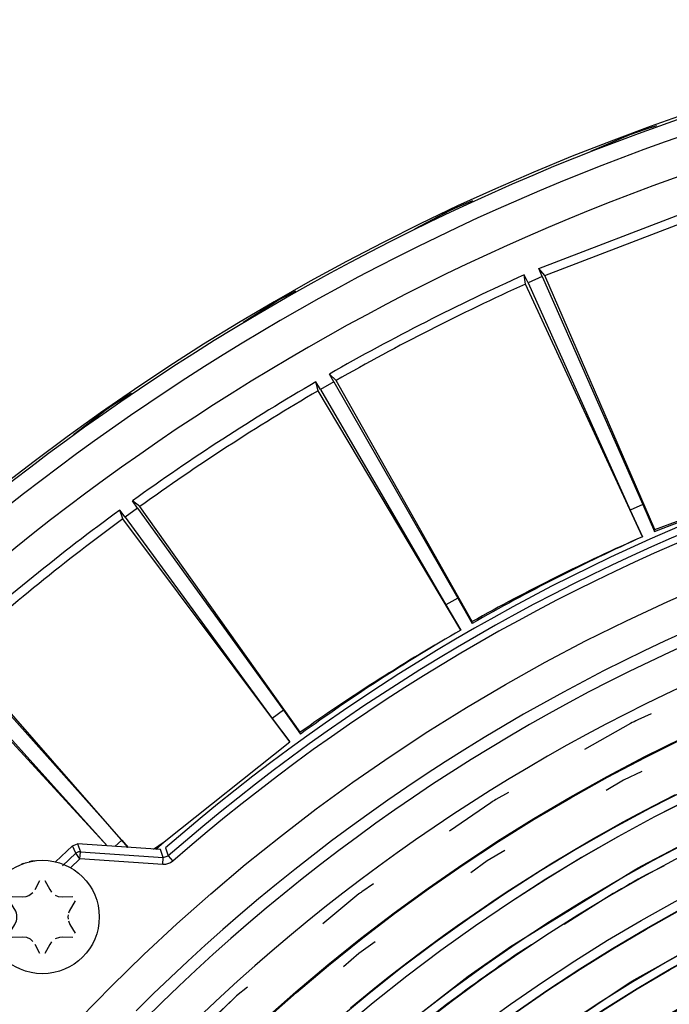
# Model space of a CAD drawing. Header units: millimetres. Extents: x -563 to -60, y -163 to 550.
# Tile 21 of 37: x -390 to -345, y 144 to 213. Entities that reach past the tile are written whole.
import ezdxf

# ---------------------------------------------------------------- set-up
doc = ezdxf.new("R2010")
doc.units = ezdxf.units.MM

# ---------------------------------------------------------------- blocks, each defined once
blk = doc.blocks.new('Rueckteil__8', base_point=(-447.893, -152.204))
at = {"color": 7, "linetype": 'Continuous'}
for p, q in [((-347.289, 205.305), (-346.215, 205.7)), ((-346.215, 205.7), (-345.43, 205.952)), ((-346.215, 205.7), (-345.855, 205.814)), ((-345.855, 205.814), (-345.43, 205.952)), ((-350.07, 204.142), (-347.289, 205.305)), ((-350.07, 204.142), (-347.289, 205.305)), ((-359.427, 200.228), (-358.365, 200.672)), ((-359.061, 200.379), (-358.365, 200.672)), ((-362.466, 198.667), (-359.945, 199.985)), ((-362.466, 198.667), (-360.309, 199.793)), ((-360.309, 199.793), (-359.945, 199.985)), ((-359.945, 199.985), (-359.427, 200.228)), ((-359.427, 200.228), (-359.061, 200.379)), ((-372.111, 193.625), (-370.829, 194.295)), ((-372.111, 193.625), (-370.829, 194.295)), ((-374.528, 192.091), (-372.111, 193.625)), ((-372.458, 193.402), (-372.111, 193.625)), ((-374.528, 192.091), (-372.458, 193.402)), ((-383.702, 186.269), (-382.406, 187.092)), ((-383.702, 186.269), (-382.406, 187.092)), ((-386.484, 184.18), (-384.171, 185.942)), ((-384.485, 185.701), (-384.171, 185.942)), ((-384.171, 185.942), (-383.702, 186.269)), ((-386.484, 184.18), (-384.485, 185.701))]:
    blk.add_line(p, q, dxfattribs=at)
for centre, start, end in [((-290.15, 51.668), 110.00052, 110.40053), ((-290.152, 51.668), 114.99987, 115.19988), ((-290.154, 51.666), 124.79914, 124.99915)]:
    blk.add_arc(centre, 163.918, start, end, dxfattribs=at)
blk = doc.blocks.new('Rueckteil-kpl___9', base_point=(-447.893, -152.204))
blk.add_blockref('Rueckteil__8', (-447.893, -152.204))
blk = doc.blocks.new('Blechschraube_ISO14585-ST4_2x16_4__11', base_point=(-392.665, 146.188))
at = {"color": 7, "linetype": 'Continuous'}
for p, q in [((-389.178, 152.128), (-388.841, 152.754)), ((-388.488, 152.754), (-388.151, 152.128)), ((-388.151, 152.128), (-388.026, 151.948)), ((-390.543, 150.604), (-390.975, 151.319)), ((-390.799, 151.624), (-390.059, 151.602)), ((-390.059, 151.602), (-389.815, 151.632)), ((-389.815, 151.632), (-389.628, 151.7)), ((-389.628, 151.7), (-389.341, 151.906)), ((-387.771, 151.737), (-387.552, 151.643)), ((-387.552, 151.643), (-387.27, 151.602)), ((-387.27, 151.602), (-386.53, 151.624)), ((-386.354, 151.319), (-386.786, 150.604)), ((-390.491, 150.461), (-390.543, 150.604)), ((-386.786, 150.604), (-386.838, 150.462)), ((-390.601, 149.663), (-390.491, 149.914)), ((-390.463, 150.33), (-390.491, 150.461)), ((-390.491, 149.914), (-390.463, 150.045)), ((-390.463, 150.045), (-390.463, 150.33)), ((-386.866, 150.331), (-386.877, 150.189)), ((-386.877, 150.189), (-386.866, 150.045)), ((-386.838, 149.914), (-386.728, 149.663)), ((-390.975, 149.057), (-390.601, 149.663)), ((-386.728, 149.663), (-386.354, 149.057)), ((-390.059, 148.774), (-390.799, 148.752)), ((-389.777, 148.733), (-390.059, 148.774)), ((-389.518, 148.615), (-389.777, 148.733)), ((-389.34, 148.469), (-389.518, 148.615)), ((-387.471, 148.753), (-387.77, 148.64)), ((-387.271, 148.774), (-387.471, 148.753)), ((-386.53, 148.752), (-387.271, 148.774)), ((-388.841, 147.622), (-389.178, 148.248)), ((-388.151, 148.248), (-388.488, 147.622)), ((-388.026, 148.428), (-388.151, 148.248))]:
    blk.add_line(p, q, dxfattribs=at)
blk.add_circle((-388.665, 150.188), 4, dxfattribs=at)
blk = doc.blocks.new('Isolier-Distanzhuelse-M4_7', base_point=(-392.638, 148.981))
at = {"color": 7, "linetype": 'Continuous'}
for p, q in [((-389.426, 154.115), (-389.598, 154.067)), ((-389.183, 154.143), (-389.426, 154.115)), ((-390.017, 153.952), (-390.162, 153.887)), ((-391.683, 152.796), (-391.936, 152.489)), ((-392.406, 151.574), (-392.478, 151.395)), ((-392.618, 150.799), (-392.638, 150.534)), ((-392.581, 150.956), (-392.618, 150.799))]:
    blk.add_line(p, q, dxfattribs=at)
for centre, start, end in [((-388.665, 150.188), 127.31705, 136.09751), ((-388.664, 150.188), 188.77956, 197.56006)]:
    blk.add_arc(centre, 4, start, end, dxfattribs=at)
blk = doc.blocks.new('Stufenlinse__15', base_point=(-427.129, -85.347))
at = {"color": 1, "linetype": 'Continuous'}
for p, q in [((-345.815, 164.506), (-346.768, 164.076)), ((-347.28, 163.816), (-350.523, 161.983)), ((-346.466, 160.446), (-347.755, 159.833)), ((-347.755, 159.833), (-348.983, 159.105)), ((-355.865, 158.963), (-356.757, 158.459)), ((-357.104, 158.242), (-360.009, 156.234)), ((-345.661, 158.015), (-344.118, 158.807)), ((-346.723, 157.454), (-345.661, 158.015)), ((-348.829, 156.3), (-347.779, 156.882)), ((-347.779, 156.882), (-346.723, 157.454)), ((-349.874, 155.707), (-348.829, 156.3)), ((-351.301, 154.875), (-349.874, 155.707)), ((-346.467, 153.791), (-343.085, 155.584)), ((-387.259, 153.801), (-386.312, 154.692)), ((-386.312, 154.692), (-386.56, 155.206)), ((-386.026, 154.287), (-386.312, 154.692)), ((-386.191, 155.337), (-385.992, 154.778)), ((-386.026, 154.287), (-385.992, 154.778)), ((-385.992, 154.778), (-380.168, 154.379)), ((-380.168, 154.379), (-380.356, 154.937)), ((-379.999, 155.057), (-379.811, 154.499)), ((-356.126, 154.872), (-357.354, 154.145)), ((-352.879, 153.923), (-351.301, 154.875)), ((-386.026, 154.287), (-386.698, 153.654)), ((-380.202, 153.887), (-386.026, 154.287)), ((-380.202, 153.887), (-380.168, 154.379)), ((-380.168, 154.379), (-379.811, 154.499)), ((-379.645, 154.015), (-380.009, 153.893)), ((-379.811, 154.499), (-379.487, 154.128)), ((-379.487, 154.128), (-379.645, 154.015)), ((-357.354, 154.145), (-358.51, 153.309)), ((-380.009, 153.893), (-380.202, 153.887)), ((-355.784, 148.066), (-346.889, 153.557)), ((-354.812, 152.712), (-353.848, 153.322)), ((-353.848, 153.322), (-352.879, 153.923)), ((-346.889, 153.557), (-346.467, 153.791)), ((-344.907, 153.798), (-346.13, 153.178)), ((-355.769, 152.093), (-354.812, 152.712)), ((-365.367, 152.529), (-366.193, 151.958)), ((-356.721, 151.464), (-355.769, 152.093)), ((-366.389, 151.809), (-368.923, 149.695)), ((-357.885, 150.678), (-356.721, 151.464)), ((-348.494, 151.838), (-351.952, 149.657)), ((-359.451, 149.588), (-357.885, 150.678)), ((-360.434, 148.884), (-359.451, 149.588)), ((-347.017, 145.757), (-340.051, 149.63)), ((-365.239, 148.443), (-366.395, 147.607)), ((-362.067, 147.682), (-360.434, 148.884)), ((-358.692, 146.021), (-356.05, 147.885)), ((-356.05, 147.885), (-355.784, 148.066)), ((-354.231, 148.22), (-355.39, 147.488)), ((-366.395, 147.607), (-367.471, 146.669)), ((-362.928, 147.031), (-362.067, 147.682)), ((-364.332, 145.943), (-362.928, 147.031)), ((-365.413, 145.083), (-364.332, 145.943)), ((-364.648, 141.392), (-358.692, 146.021)), ((-347.361, 145.548), (-347.017, 145.757)), ((-374.243, 145.256), (-374.999, 144.626)), ((-366.991, 143.789), (-365.413, 145.083)), ((-354.764, 140.615), (-347.361, 145.548)), ((-374.999, 144.626), (-379.12, 140.643))]:
    blk.add_line(p, q, dxfattribs=at)
at = {"color": 7, "linetype": 'Continuous'}
for p, q in [((-386.56, 155.206), (-387.758, 154.075)), ((-386.56, 155.206), (-386.191, 155.337)), ((-380.356, 154.937), (-386.191, 155.337))]:
    blk.add_line(p, q, dxfattribs=at)
blk.add_circle((-290.129, 51.653), 132.472, dxfattribs=at)
at = {"color": 1, "linetype": 'Continuous'}
for radius in [123.328, 123.263, 116.581, 113.304, 113.304, 112.633, 112.601, 109.899, 109.321, 109.289, 106.622, 106.559, 105.976, 102.664, 96.599, 96.537, 93.259, 93.197]:
    blk.add_circle((-290.129, 51.653), radius, dxfattribs=at)
at = {"color": 7, "linetype": 'Continuous'}
blk.add_arc((-290.129, 51.653), 137, 49.00569, 130.99431, dxfattribs=at)
at = {"color": 1, "linetype": 'Continuous'}
for centre, radius, start, end in [((-290.129, 51.653), 136.456, 48.91164, 131.08836), ((-290.129, 51.653), 135.963, 48.91164, 131.08836), ((-290.129, 51.653), 130.01, 315, 135), ((-290.129, 51.653), 130.01, 315, 135), ((-290.129, 51.653), 129.164, 45, 225), ((-290.129, 51.653), 129.164, 45, 225), ((-290.129, 51.653), 126.604, 315, 135), ((-290.129, 51.653), 126.604, 315, 135), ((-290.106, 51.63), 119.955, 315, 135), ((-290.106, 51.653), 119.243, 45.00776, 135.00776), ((-290.129, 51.653), 119.227, 315, 135), ((-290.129, 51.653), 115.914, 242.46269, 128.28358), ((-290.129, 51.653), 125.884, 116.7392, 117.00007), ((-290.129, 51.653), 125.884, 121.95681, 122.14314), ((-290.107, 51.653), 105.992, 45.00853, 135.00853), ((-290.129, 51.653), 103.218, 315, 135), ((-290.129, 51.653), 102.695, 45, 135), ((-290.129, 51.653), 115.946, 118.8805, 120.22378), ((-290.131, 51.651), 125.884, 127.17276, 127.28456), ((-290.129, 51.653), 99.877, 315, 135), ((-290.129, 51.653), 115.946, 124.25376, 130.97018), ((-289.612, 52.15), 125.868, 132.71766, 135.3264), ((-290.129, 51.653), 92.757, 227.90323, 152.70492)]:
    blk.add_arc(centre, radius, start, end, dxfattribs=at)
blk.add_spline([(-385.992, 154.778), (-386.06, 154.775), (-386.127, 154.772), (-386.22, 154.732), (-386.312, 154.692)], degree=3, dxfattribs=at)
blk = doc.blocks.new('Kalibbriereinheit__16', base_point=(-427.129, -85.347))
blk.add_blockref('Stufenlinse__15', (-427.129, -85.347))
blk = doc.blocks.new('Elektronikeinheit_kpl___17', base_point=(-427.129, -85.347))
blk.add_blockref('Kalibbriereinheit__16', (-427.129, -85.347))
blk = doc.blocks.new('Frontteil__24', base_point=(-456.747, -152.348))
at = {"color": 1, "linetype": 'Continuous'}
for radius in [163.8, 162.615]:
    blk.add_arc((-290.129, 51.653), radius, 99.47369, 170.52632, dxfattribs=at)
at = {"color": 7, "linetype": 'Continuous'}
blk.add_arc((-290.129, 51.653), 163.987, 99.47368, 165.02592, dxfattribs=at)
blk = doc.blocks.new('Linsengehaeuse__52', base_point=(-448.248, -106.466))
at = {"color": 7, "linetype": 'Continuous'}
for p, q in [((-353.735, 195.878), (-339.366, 201.394)), ((-353.313, 195.377), (-339.345, 200.739)), ((-353.313, 195.377), (-353.735, 195.878)), ((-353.486, 195.301), (-353.735, 195.878)), ((-354.659, 194.778), (-354.749, 195.427)), ((-354.487, 194.855), (-354.749, 195.427)), ((-353.486, 195.301), (-354.487, 194.855)), ((-353.486, 195.301), (-346.403, 179.241)), ((-345.567, 177.482), (-353.313, 195.377)), ((-346.434, 176.971), (-354.659, 194.778)), ((-354.487, 194.855), (-347.292, 178.845)), ((-368.154, 187.892), (-368.463, 188.439)), ((-367.99, 187.985), (-368.463, 188.439)), ((-358.416, 170.998), (-367.99, 187.985)), ((-369.103, 187.344), (-369.423, 187.885)), ((-369.266, 187.249), (-369.423, 187.885)), ((-368.154, 187.892), (-369.103, 187.344)), ((-369.103, 187.344), (-360.274, 172.173)), ((-368.154, 187.892), (-359.431, 172.66)), ((-359.225, 170.399), (-369.266, 187.249)), ((-345.584, 177.35), (-333.026, 182.17)), ((-345.567, 177.482), (-333.026, 182.17)), ((-381.968, 178.99), (-382.854, 178.345)), ((-381.815, 179.1), (-382.332, 179.502)), ((-381.968, 178.99), (-382.332, 179.502)), ((-381.968, 178.99), (-371.7, 164.753)), ((-370.516, 163.206), (-381.815, 179.1)), ((-346.403, 179.241), (-347.292, 178.845)), ((-346.403, 179.241), (-345.584, 177.35)), ((-382.854, 178.345), (-383.229, 178.85)), ((-383.006, 178.234), (-383.229, 178.85)), ((-382.854, 178.345), (-372.488, 164.181)), ((-347.292, 178.845), (-346.434, 176.971)), ((-371.259, 162.526), (-383.006, 178.234)), ((-345.584, 177.35), (-345.567, 177.482)), ((-359.431, 172.66), (-360.274, 172.173)), ((-360.274, 172.173), (-359.225, 170.399)), ((-359.431, 172.66), (-358.419, 170.865)), ((-358.419, 170.865), (-358.416, 170.998)), ((-394.775, 168.692), (-383.075, 155.607)), ((-382.621, 155.092), (-394.634, 168.818)), ((-395.589, 167.959), (-384.111, 155.194)), ((-384.111, 155.194), (-395.729, 167.832)), ((-371.7, 164.753), (-372.488, 164.181)), ((-371.7, 164.753), (-370.506, 163.074)), ((-372.488, 164.181), (-371.259, 162.526)), ((-370.506, 163.074), (-370.516, 163.206)), ((-380.098, 155.482), (-371.259, 162.526)), ((-380.098, 155.482), (-371.259, 162.526)), ((-383.075, 155.607), (-383.575, 155.158)), ((-383.075, 155.607), (-382.621, 155.092)), ((-380.851, 154.971), (-380.098, 155.482)), ((-380.692, 154.96), (-380.098, 155.482))]:
    blk.add_line(p, q, dxfattribs=at)
for centre, radius, start, end in [((-290.129, 51.653), 160, 98.79581, 171.20419), ((-290.129, 51.653), 157.628, 114.20157, 119.79843), ((-290.129, 51.653), 157, 114.26879, 119.73121), ((-290.129, 51.653), 157.628, 120.20157, 125.79843), ((-290.129, 51.653), 157, 120.26879, 125.73121), ((-290.129, 51.653), 157.628, 126.20157, 131.79843), ((-290.129, 51.653), 157, 126.26879, 131.73121), ((-290.129, 51.653), 137.387, 114.1941, 119.8059), ((-291.169, 51.129), 137.443, 113.70906, 119.29236), ((-291.109, 51.023), 137.443, 119.70906, 125.29236), ((-290.129, 51.653), 137.387, 120.1941, 125.8059)]:
    blk.add_arc(centre, radius, start, end, dxfattribs=at)
blk = doc.blocks.new('Linsengehaeuse_kpl___56', base_point=(-469.229, -134.44))
blk.add_blockref('Linsengehaeuse__52', (-448.248, -106.466))
blk = doc.blocks.new('Linsengehaeuse__79', base_point=(-448.248, -106.466))
at = {"color": 7, "linetype": 'Continuous'}
for p, q in [((-353.735, 195.878), (-339.366, 201.394)), ((-353.313, 195.377), (-339.345, 200.739)), ((-353.313, 195.377), (-353.735, 195.878)), ((-353.486, 195.301), (-353.735, 195.878)), ((-354.659, 194.778), (-354.749, 195.427)), ((-354.487, 194.855), (-354.749, 195.427)), ((-353.486, 195.301), (-354.487, 194.855)), ((-353.486, 195.301), (-346.403, 179.241)), ((-345.567, 177.482), (-353.313, 195.377)), ((-346.434, 176.971), (-354.659, 194.778)), ((-354.487, 194.855), (-347.292, 178.845)), ((-368.154, 187.892), (-368.463, 188.439)), ((-367.99, 187.985), (-368.463, 188.439)), ((-358.416, 170.998), (-367.99, 187.985)), ((-369.103, 187.344), (-369.423, 187.885)), ((-369.266, 187.249), (-369.423, 187.885)), ((-368.154, 187.892), (-369.103, 187.344)), ((-369.103, 187.344), (-360.274, 172.173)), ((-368.154, 187.892), (-359.431, 172.66)), ((-359.225, 170.399), (-369.266, 187.249)), ((-345.584, 177.35), (-333.026, 182.17)), ((-345.567, 177.482), (-333.026, 182.17)), ((-381.968, 178.99), (-382.854, 178.345)), ((-381.815, 179.1), (-382.332, 179.502)), ((-381.968, 178.99), (-382.332, 179.502)), ((-381.968, 178.99), (-371.7, 164.753)), ((-370.516, 163.206), (-381.815, 179.1)), ((-346.403, 179.241), (-347.292, 178.845)), ((-346.403, 179.241), (-345.584, 177.35)), ((-382.854, 178.345), (-383.229, 178.85)), ((-383.006, 178.234), (-383.229, 178.85)), ((-382.854, 178.345), (-372.488, 164.181)), ((-347.292, 178.845), (-346.434, 176.971)), ((-371.259, 162.526), (-383.006, 178.234)), ((-345.584, 177.35), (-345.567, 177.482)), ((-359.431, 172.66), (-360.274, 172.173)), ((-360.274, 172.173), (-359.225, 170.399)), ((-359.431, 172.66), (-358.419, 170.865)), ((-358.419, 170.865), (-358.416, 170.998)), ((-394.775, 168.692), (-383.075, 155.607)), ((-382.621, 155.092), (-394.634, 168.818)), ((-395.589, 167.959), (-384.111, 155.194)), ((-384.111, 155.194), (-395.729, 167.832)), ((-371.7, 164.753), (-372.488, 164.181)), ((-371.7, 164.753), (-370.506, 163.074)), ((-372.488, 164.181), (-371.259, 162.526)), ((-370.506, 163.074), (-370.516, 163.206)), ((-380.098, 155.482), (-371.259, 162.526)), ((-380.098, 155.482), (-371.259, 162.526)), ((-383.075, 155.607), (-383.575, 155.158)), ((-383.075, 155.607), (-382.621, 155.092)), ((-380.851, 154.971), (-380.098, 155.482)), ((-380.692, 154.96), (-380.098, 155.482))]:
    blk.add_line(p, q, dxfattribs=at)
for centre, radius, start, end in [((-290.129, 51.653), 160, 98.79581, 171.20419), ((-290.129, 51.653), 157.628, 114.20157, 119.79843), ((-290.129, 51.653), 157, 114.26879, 119.73121), ((-290.129, 51.653), 157.628, 120.20157, 125.79843), ((-290.129, 51.653), 157, 120.26879, 125.73121), ((-290.129, 51.653), 157.628, 126.20157, 131.79843), ((-290.129, 51.653), 157, 126.26879, 131.73121), ((-290.129, 51.653), 137.387, 114.1941, 119.8059), ((-291.169, 51.129), 137.443, 113.70906, 119.29236), ((-291.109, 51.023), 137.443, 119.70906, 125.29236), ((-290.129, 51.653), 137.387, 120.1941, 125.8059)]:
    blk.add_arc(centre, radius, start, end, dxfattribs=at)
blk = doc.blocks.new('Linsengehaeuse_kpl_-Mot-L4_0006142__86', base_point=(-469.229, -134.44))
blk.add_blockref('Linsengehaeuse__79', (-448.248, -106.466))
blk = doc.blocks.new('Gehaeuse_kpl__87', base_point=(-469.229, -152.348))
for name, p in [('Linsengehaeuse_kpl___56', (-469.229, -134.44)), ('Linsengehaeuse_kpl_-Mot-L4_0006142__86', (-469.229, -134.44)), ('Frontteil__24', (-456.747, -152.348))]:
    blk.add_blockref(name, p)
blk = doc.blocks.new('L10-für-dxf-Internet__113', base_point=(-562.569, -163.347))
for name, p in [('Gehaeuse_kpl__87', (-469.229, -152.348)), ('Rueckteil-kpl___9', (-447.893, -152.204)), ('Elektronikeinheit_kpl___17', (-427.129, -85.347)), ('Blechschraube_ISO14585-ST4_2x16_4__11', (-392.665, 146.188)), ('Isolier-Distanzhuelse-M4_7', (-392.638, 148.981))]:
    blk.add_blockref(name, p)
blk = doc.blocks.new('AllgA', base_point=(-118, 205))
blk.add_blockref('L10-für-dxf-Internet__113', (-562.569, -163.347))

msp = doc.modelspace()

# ---------------------------------------------------------------- block references
msp.add_blockref('AllgA', (-118, 205))

doc.saveas('drawing.dxf')
